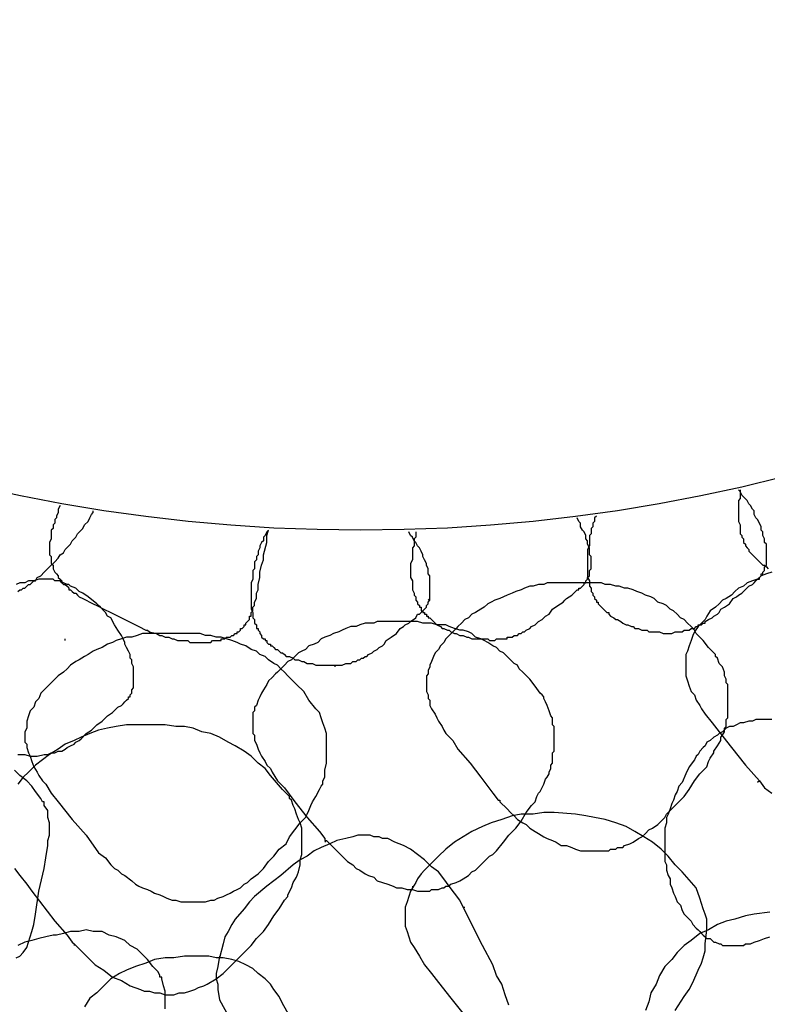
# Model space of a CAD drawing. Header units: millimetres. Extents: x 14 to 424, y 0 to 287.
# Tile 17 of 104: x 105 to 123, y 144 to 167. Entities that reach past the tile are written whole.
import ezdxf

# ---------------------------------------------------------------- set-up
doc = ezdxf.new("R2010")
doc.units = ezdxf.units.MM
doc.layers.add('PDF _0', color=7, linetype='Continuous')

msp = doc.modelspace()

# ---------------------------------------------------------------- linework, layer by layer
at = {"layer": 'PDF _0', "lineweight": 25}
for points in [[(120.848, 152.628), (120.89, 152.628), (120.973, 152.67), (121.056, 152.67), (121.097, 152.67), (121.139, 152.67), (121.18, 152.711), (121.222, 152.711), (121.263, 152.711), (121.305, 152.711), (121.347, 152.753), (121.388, 152.753), (121.43, 152.753), (121.471, 152.794), (121.513, 152.794), (121.513, 152.836), (121.554, 152.836), (121.596, 152.836), (121.637, 152.878), (121.679, 152.878), (121.679, 152.919), (121.762, 152.961), (121.845, 153.002), (121.887, 153.044), (121.97, 153.085), (122.011, 153.127), (122.053, 153.21), (122.136, 153.251), (122.26, 153.334), (122.344, 153.459), (122.427, 153.501), (122.468, 153.542), (122.551, 153.584), (122.593, 153.625), (122.717, 153.75), (122.801, 153.791), (122.842, 153.833), (122.884, 153.875), (122.925, 153.916), (122.967, 153.916), (122.967, 153.958), (123.008, 153.999), (123.008, 154.041), (123.05, 154.041), (123.05, 154.082), (123.091, 154.124), (123.091, 154.165), (123.091, 154.207), (123.133, 154.248), (123.133, 154.29), (123.133, 154.332), (123.133, 154.373), (123.133, 154.415), (123.133, 154.456), (123.133, 154.498), (123.133, 154.539), (123.133, 154.581), (123.133, 154.622), (123.133, 154.664), (123.133, 154.705), (123.133, 154.747), (123.091, 154.788), (123.091, 154.83), (123.091, 154.872), (123.05, 154.955), (123.05, 155.038), (123.008, 155.079), (123.008, 155.162), (122.967, 155.245), (122.925, 155.329), (122.884, 155.37), (122.842, 155.453), (122.842, 155.536), (122.801, 155.578), (122.759, 155.661), (122.717, 155.702), (122.676, 155.786), (122.593, 155.869), (122.551, 155.91), (122.51, 155.993), (122.468, 156.035)], [(122.51, 156.035), (122.51, 155.993), (122.51, 155.952), (122.51, 155.91), (122.51, 155.827), (122.468, 155.786), (122.468, 155.744), (122.468, 155.702), (122.468, 155.619), (122.468, 155.578), (122.468, 155.536), (122.468, 155.495), (122.468, 155.412), (122.468, 155.37), (122.468, 155.329), (122.468, 155.287), (122.51, 155.204), (122.51, 155.162), (122.51, 155.121), (122.51, 155.038), (122.51, 154.996), (122.551, 154.955), (122.551, 154.913), (122.593, 154.872), (122.593, 154.788), (122.634, 154.747), (122.634, 154.705), (122.676, 154.664), (122.717, 154.622), (122.717, 154.581), (122.759, 154.539), (122.801, 154.498), (122.842, 154.456), (122.884, 154.415), (122.925, 154.373), (122.967, 154.332), (123.008, 154.29), (123.05, 154.248), (123.091, 154.248), (123.133, 154.207), (123.174, 154.165)], [(106.391, 155.661), (106.35, 155.578), (106.35, 155.495), (106.308, 155.412), (106.308, 155.37), (106.266, 155.329), (106.266, 155.287), (106.266, 155.245), (106.225, 155.204), (106.225, 155.162), (106.225, 155.121), (106.183, 155.079), (106.183, 155.038), (106.183, 154.996), (106.183, 154.955), (106.183, 154.913), (106.183, 154.872), (106.142, 154.788), (106.142, 154.747), (106.142, 154.705), (106.142, 154.664), (106.142, 154.622), (106.142, 154.581), (106.142, 154.539), (106.142, 154.498), (106.183, 154.456), (106.183, 154.415), (106.183, 154.373), (106.183, 154.332), (106.183, 154.29), (106.225, 154.248), (106.225, 154.207), (106.225, 154.165), (106.266, 154.082), (106.308, 154.041), (106.35, 153.999), (106.35, 153.958), (106.391, 153.916), (106.433, 153.875), (106.433, 153.833), (106.474, 153.791), (106.516, 153.791), (106.557, 153.75), (106.599, 153.708), (106.599, 153.667), (106.64, 153.667), (106.682, 153.625), (106.723, 153.584), (106.765, 153.584), (106.807, 153.542), (106.848, 153.501), (106.931, 153.459), (107.014, 153.418), (107.097, 153.376), (107.18, 153.334), (107.264, 153.293), (107.43, 153.21), (107.596, 153.127), (107.928, 152.961), (108.261, 152.794), (108.427, 152.711), (108.468, 152.711), (108.51, 152.67), (108.676, 152.628), (108.759, 152.587), (108.801, 152.587), (108.884, 152.545), (108.967, 152.545), (109.05, 152.504), (109.091, 152.504), (109.174, 152.462), (109.258, 152.462), (109.341, 152.462), (109.424, 152.462), (109.465, 152.421), (109.548, 152.421), (109.631, 152.421), (109.715, 152.421), (109.798, 152.421), (109.881, 152.421), (109.922, 152.421), (109.964, 152.421), (110.005, 152.462), (110.047, 152.462), (110.088, 152.462), (110.13, 152.462), (110.172, 152.462), (110.213, 152.462), (110.213, 152.504), (110.255, 152.504), (110.296, 152.504), (110.338, 152.545), (110.379, 152.545), (110.421, 152.545), (110.462, 152.587), (110.504, 152.587), (110.545, 152.628), (110.587, 152.628), (110.587, 152.67), (110.628, 152.67), (110.67, 152.711), (110.67, 152.753), (110.712, 152.753), (110.753, 152.794), (110.753, 152.836), (110.795, 152.836), (110.795, 152.878), (110.836, 152.919), (110.878, 152.961), (110.878, 153.002), (110.878, 153.044), (110.919, 153.044), (110.919, 153.085), (110.919, 153.127), (110.961, 153.168), (110.961, 153.251), (111.002, 153.293), (111.002, 153.376), (111.044, 153.459), (111.044, 153.501), (111.044, 153.584), (111.085, 153.667), (111.085, 153.791), (111.127, 153.958), (111.127, 154.082), (111.169, 154.248), (111.21, 154.373), (111.21, 154.498), (111.293, 154.788), (111.293, 154.955), (111.335, 155.079), (111.293, 155.038), (111.252, 154.955), (111.21, 154.913), (111.21, 154.83), (111.169, 154.788), (111.127, 154.705), (111.127, 154.664), (111.085, 154.581), (111.085, 154.498), (111.044, 154.456), (111.044, 154.373), (111.002, 154.332), (111.002, 154.248), (111.002, 154.165), (110.961, 154.124), (110.961, 154.041), (110.961, 153.958), (110.961, 153.916), (110.919, 153.833), (110.919, 153.75), (110.919, 153.708), (110.919, 153.625), (110.919, 153.542), (110.919, 153.501), (110.919, 153.418), (110.919, 153.334), (110.919, 153.293), (110.919, 153.21), (110.961, 153.127), (110.961, 153.085), (110.961, 153.044), (110.961, 153.002), (111.002, 152.961), (111.002, 152.919), (111.002, 152.878), (111.044, 152.836), (111.044, 152.794), (111.044, 152.753), (111.085, 152.753), (111.085, 152.711), (111.127, 152.67), (111.127, 152.628), (111.169, 152.587), (111.169, 152.545), (111.21, 152.504), (111.252, 152.504), (111.252, 152.462), (111.293, 152.462), (111.293, 152.421), (111.335, 152.379), (111.376, 152.379), (111.376, 152.337), (111.418, 152.337), (111.459, 152.296), (111.501, 152.254), (111.542, 152.254), (111.584, 152.213), (111.626, 152.171), (111.667, 152.171), (111.709, 152.13), (111.75, 152.088), (111.833, 152.088), (111.916, 152.047), (111.958, 152.005), (112.041, 152.005), (112.124, 151.964), (112.166, 151.964), (112.249, 151.922), (112.332, 151.922), (112.373, 151.922), (112.456, 151.88), (112.498, 151.88), (112.539, 151.88), (112.581, 151.88), (112.623, 151.88), (112.664, 151.88), (112.747, 151.88), (112.913, 151.88)], [(105.394, 153.625), (105.436, 153.667), (105.477, 153.667), (105.519, 153.708), (105.56, 153.708), (105.602, 153.75), (105.643, 153.791), (105.685, 153.791), (105.726, 153.833), (105.768, 153.875), (105.81, 153.875), (105.851, 153.958), (105.934, 153.999), (106.017, 154.082), (106.059, 154.124), (106.142, 154.207), (106.225, 154.29), (106.266, 154.332), (106.35, 154.415), (106.391, 154.498), (106.474, 154.539), (106.516, 154.622), (106.599, 154.705), (106.64, 154.747), (106.682, 154.83), (106.765, 154.913), (106.807, 154.996), (106.89, 155.079), (106.931, 155.121), (106.973, 155.204), (107.056, 155.287), (107.097, 155.37), (107.139, 155.453), (107.18, 155.495), (107.18, 155.536)], [(106.35, 155.536), (106.35, 155.536)], [(114.824, 155.038), (114.824, 154.996), (114.824, 154.913), (114.783, 154.872), (114.783, 154.83), (114.783, 154.747), (114.783, 154.705), (114.741, 154.664), (114.741, 154.581), (114.741, 154.539), (114.741, 154.456), (114.741, 154.415), (114.741, 154.373), (114.7, 154.29), (114.7, 154.248), (114.7, 154.165), (114.7, 154.124), (114.7, 154.082), (114.7, 153.999), (114.7, 153.958), (114.741, 153.875), (114.741, 153.833), (114.741, 153.75), (114.741, 153.708), (114.741, 153.667), (114.783, 153.584), (114.783, 153.542), (114.824, 153.501), (114.824, 153.459), (114.824, 153.418), (114.866, 153.376), (114.866, 153.334), (114.907, 153.293), (114.907, 153.251), (114.949, 153.251), (114.949, 153.21), (114.949, 153.168), (114.99, 153.168), (114.99, 153.127), (115.032, 153.127), (115.032, 153.085), (115.074, 153.085), (115.074, 153.044), (115.115, 153.044), (115.115, 153.002), (115.157, 153.002), (115.198, 152.961), (115.24, 152.919), (115.281, 152.878), (115.323, 152.836), (115.406, 152.794), (115.447, 152.753), (115.489, 152.753), (115.572, 152.711), (115.614, 152.711), (115.655, 152.67), (115.738, 152.628), (115.78, 152.628), (115.863, 152.587), (115.904, 152.587), (115.946, 152.587), (116.029, 152.545), (116.071, 152.545), (116.154, 152.504), (116.195, 152.504), (116.278, 152.504), (116.32, 152.504), (116.403, 152.504), (116.444, 152.504), (116.528, 152.504), (116.569, 152.462), (116.694, 152.462), (116.735, 152.504), (116.818, 152.504), (116.901, 152.504), (116.943, 152.504), (116.985, 152.504), (116.985, 152.545), (117.026, 152.545), (117.068, 152.545), (117.109, 152.545), (117.151, 152.587), (117.192, 152.587), (117.234, 152.587), (117.275, 152.628), (117.317, 152.628), (117.358, 152.67), (117.4, 152.67), (117.441, 152.711), (117.525, 152.753), (117.566, 152.794), (117.649, 152.836), (117.691, 152.878), (117.732, 152.919), (117.815, 152.961), (117.857, 153.002), (117.898, 153.044), (117.982, 153.085), (118.065, 153.21), (118.189, 153.293), (118.314, 153.376), (118.355, 153.418), (118.397, 153.459), (118.522, 153.542), (118.646, 153.667), (118.688, 153.667), (118.688, 153.708), (118.729, 153.708), (118.771, 153.75), (118.812, 153.791), (118.812, 153.833), (118.854, 153.833), (118.854, 153.875), (118.895, 153.916), (118.895, 153.958), (118.937, 153.999), (118.937, 154.041), (118.937, 154.082), (118.937, 154.124), (118.979, 154.165), (118.979, 154.207), (118.979, 154.248), (118.979, 154.29), (118.979, 154.332), (118.979, 154.373), (118.979, 154.415), (118.979, 154.456), (118.937, 154.498), (118.937, 154.539), (118.937, 154.581), (118.937, 154.622), (118.937, 154.664), (118.895, 154.747), (118.895, 154.83), (118.854, 154.872), (118.854, 154.955), (118.812, 155.038), (118.771, 155.079), (118.729, 155.162), (118.729, 155.245), (118.688, 155.287), (118.646, 155.37)], [(119.103, 155.412), (119.062, 155.37), (119.062, 155.287), (119.02, 155.245), (119.02, 155.162), (118.979, 155.121), (118.979, 155.038), (118.979, 154.996), (118.937, 154.955), (118.937, 154.872), (118.937, 154.83), (118.937, 154.747), (118.937, 154.705), (118.895, 154.622), (118.895, 154.581), (118.895, 154.498), (118.895, 154.456), (118.895, 154.373), (118.895, 154.332), (118.895, 154.248), (118.895, 154.207), (118.895, 154.124), (118.895, 154.082), (118.895, 153.999), (118.895, 153.958), (118.937, 153.875), (118.937, 153.833), (118.937, 153.75), (118.979, 153.708), (118.979, 153.667), (118.979, 153.625), (119.02, 153.584), (119.02, 153.542), (119.062, 153.501), (119.062, 153.459), (119.103, 153.418), (119.103, 153.376), (119.145, 153.376), (119.145, 153.334), (119.186, 153.293), (119.228, 153.251), (119.269, 153.21), (119.311, 153.168), (119.352, 153.127), (119.394, 153.127), (119.394, 153.085), (119.436, 153.044), (119.519, 153.002), (119.56, 152.961), (119.602, 152.961), (119.685, 152.919), (119.726, 152.878), (119.809, 152.836), (119.851, 152.836), (119.934, 152.794), (119.976, 152.794), (120.017, 152.753), (120.1, 152.753), (120.183, 152.711), (120.225, 152.711), (120.308, 152.711), (120.349, 152.67), (120.433, 152.67), (120.474, 152.67), (120.557, 152.67), (120.599, 152.67), (120.682, 152.628), (120.765, 152.628), (120.89, 152.628)], [(112.913, 151.839), (112.913, 151.88), (112.996, 151.88), (113.08, 151.88), (113.163, 151.922), (113.204, 151.922), (113.246, 151.922), (113.287, 151.922), (113.329, 151.964), (113.37, 151.964), (113.412, 151.964), (113.453, 152.005), (113.495, 152.005), (113.536, 152.047), (113.578, 152.047), (113.62, 152.088), (113.661, 152.088), (113.703, 152.13), (113.786, 152.171), (113.827, 152.213), (113.91, 152.254), (113.952, 152.296), (114.035, 152.337), (114.077, 152.379), (114.118, 152.462), (114.243, 152.545), (114.367, 152.628), (114.45, 152.753), (114.533, 152.794), (114.575, 152.836), (114.658, 152.878), (114.7, 152.919), (114.824, 153.002), (114.866, 153.085), (114.907, 153.085), (114.949, 153.127), (114.99, 153.168), (115.032, 153.21), (115.074, 153.251), (115.074, 153.293), (115.115, 153.334), (115.115, 153.376), (115.157, 153.418), (115.157, 153.459), (115.157, 153.501), (115.157, 153.542), (115.157, 153.584), (115.157, 153.625), (115.157, 153.667), (115.157, 153.708), (115.157, 153.75), (115.157, 153.791), (115.157, 153.833), (115.157, 153.875), (115.157, 153.916), (115.157, 153.958), (115.157, 153.999), (115.115, 154.041), (115.115, 154.082), (115.115, 154.165), (115.074, 154.248), (115.074, 154.29), (115.032, 154.373), (114.99, 154.456), (114.99, 154.498), (114.949, 154.581), (114.907, 154.664), (114.866, 154.705), (114.824, 154.788), (114.783, 154.83), (114.741, 154.913), (114.7, 154.955), (114.658, 155.038)], [(111.044, 154.456), (111.044, 154.456)], [(123.257, 154.082), (123.133, 154.041), (123.008, 153.999), (122.925, 153.916), (122.801, 153.875), (122.676, 153.833), (122.593, 153.75), (122.468, 153.708), (122.385, 153.625), (122.302, 153.542), (122.177, 153.459), (122.094, 153.418), (122.011, 153.334), (121.928, 153.251), (121.803, 153.168), (121.72, 153.044), (121.679, 152.961), (121.596, 152.878), (121.513, 152.794), (121.43, 152.67), (121.388, 152.587), (121.347, 152.462), (121.305, 152.337), (121.263, 152.213), (121.222, 152.13), (121.222, 152.047), (121.222, 152.005), (121.222, 151.922), (121.222, 151.88), (121.222, 151.797), (121.222, 151.756), (121.222, 151.673), (121.222, 151.631), (121.263, 151.507), (121.305, 151.382), (121.347, 151.257), (121.43, 151.174), (121.471, 151.05), (121.554, 150.925), (121.596, 150.842), (121.679, 150.717), (121.845, 150.51), (122.011, 150.302), (122.302, 149.928), (122.634, 149.513), (122.967, 149.139), (122.925, 149.097)], [(105.394, 149.762), (105.477, 149.762), (105.56, 149.762), (105.685, 149.72), (105.851, 149.72), (106.017, 149.762), (106.1, 149.762), (106.183, 149.803), (106.266, 149.803), (106.35, 149.845), (106.433, 149.845), (106.516, 149.886), (106.557, 149.928), (106.64, 149.97), (106.723, 150.011), (106.765, 150.053), (106.848, 150.094), (106.89, 150.136), (107.014, 150.26), (107.139, 150.343), (107.264, 150.468), (107.388, 150.551), (107.513, 150.676), (107.637, 150.759), (107.762, 150.883), (107.845, 150.925), (107.887, 150.967), (107.928, 151.008), (107.97, 151.05), (108.011, 151.091), (108.011, 151.133), (108.053, 151.133), (108.053, 151.174), (108.094, 151.216), (108.094, 151.257), (108.094, 151.299), (108.136, 151.34), (108.136, 151.382), (108.136, 151.424), (108.136, 151.507), (108.136, 151.59), (108.136, 151.673), (108.136, 151.756), (108.136, 151.839), (108.094, 151.922), (108.094, 152.005), (108.053, 152.047), (108.053, 152.13), (108.011, 152.213), (107.97, 152.296), (107.928, 152.379), (107.928, 152.421), (107.887, 152.504), (107.845, 152.587), (107.762, 152.711), (107.679, 152.836), (107.596, 153.002), (107.513, 153.044), (107.471, 153.127), (107.43, 153.168), (107.347, 153.251), (107.305, 153.293), (107.264, 153.334), (107.056, 153.501), (106.931, 153.584), (106.848, 153.625), (106.765, 153.708), (106.64, 153.75), (106.599, 153.791), (106.557, 153.791), (106.474, 153.833), (106.433, 153.833), (106.391, 153.875), (106.35, 153.875), (106.266, 153.875), (106.225, 153.916), (106.183, 153.916), (106.1, 153.916), (106.059, 153.916), (106.017, 153.916), (105.934, 153.916), (105.893, 153.916), (105.768, 153.875), (105.643, 153.875), (105.56, 153.833), (105.436, 153.833), (105.353, 153.791)], [(122.219, 151.05), (122.219, 151.174), (122.219, 151.299), (122.219, 151.34), (122.219, 151.424), (122.177, 151.465), (122.177, 151.507), (122.177, 151.548), (122.136, 151.631), (122.136, 151.714), (122.094, 151.839), (122.011, 151.922), (121.97, 152.047), (121.928, 152.088), (121.928, 152.13), (121.762, 152.296), (121.637, 152.462), (121.471, 152.628), (121.43, 152.711), (121.347, 152.794), (121.263, 152.878), (121.18, 152.961), (121.097, 153.002), (121.014, 153.085), (120.931, 153.168), (120.848, 153.21), (120.765, 153.293), (120.682, 153.334), (120.557, 153.376), (120.474, 153.459), (120.391, 153.501), (120.266, 153.542), (120.183, 153.584), (120.059, 153.625), (119.976, 153.667), (119.851, 153.708), (119.768, 153.708), (119.643, 153.75), (119.56, 153.75), (119.436, 153.791), (119.311, 153.791), (119.228, 153.833), (119.103, 153.833), (119.02, 153.833), (118.771, 153.833), (118.688, 153.833), (118.605, 153.833), (118.48, 153.833), (118.272, 153.833), (118.148, 153.833), (118.065, 153.833), (117.94, 153.833), (117.857, 153.791), (117.732, 153.791), (117.608, 153.75), (117.525, 153.75), (117.4, 153.708), (117.317, 153.667), (117.192, 153.625), (117.109, 153.584), (116.985, 153.542), (116.901, 153.501), (116.818, 153.459), (116.694, 153.418), (116.611, 153.376), (116.528, 153.334), (116.444, 153.251), (116.361, 153.21), (116.237, 153.127), (116.154, 153.085), (116.071, 153.002), (115.987, 152.961), (115.904, 152.878), (115.821, 152.794), (115.78, 152.753), (115.697, 152.67), (115.614, 152.587), (115.531, 152.504), (115.489, 152.421), (115.406, 152.337), (115.364, 152.254), (115.281, 152.171), (115.24, 152.088), (115.198, 151.964), (115.157, 151.88), (115.157, 151.839), (115.115, 151.756), (115.115, 151.714), (115.115, 151.673), (115.074, 151.631), (115.074, 151.548), (115.074, 151.507), (115.074, 151.465), (115.074, 151.424), (115.074, 151.34), (115.074, 151.299), (115.074, 151.257), (115.115, 151.174), (115.115, 151.133), (115.115, 151.091), (115.157, 151.05), (115.157, 150.925), (115.198, 150.842), (115.281, 150.717), (115.323, 150.634), (115.364, 150.551), (115.447, 150.426), (115.489, 150.343), (115.531, 150.26), (115.697, 150.094), (115.821, 149.886), (116.112, 149.554), (116.361, 149.222), (116.652, 148.848), (116.777, 148.682), (116.818, 148.682), (116.818, 148.64), (116.985, 148.474), (117.068, 148.391), (117.151, 148.308), (117.234, 148.225), (117.358, 148.142), (117.441, 148.1), (117.525, 148.017), (117.649, 147.934), (117.732, 147.892), (117.857, 147.809), (117.94, 147.768), (118.065, 147.726), (118.148, 147.685), (118.272, 147.602), (118.397, 147.602), (118.522, 147.56), (118.605, 147.518), (118.729, 147.477), (118.854, 147.477), (118.979, 147.477), (119.103, 147.477), (119.145, 147.477), (119.228, 147.477), (119.269, 147.477), (119.311, 147.477), (119.394, 147.477), (119.436, 147.518), (119.519, 147.518), (119.56, 147.518), (119.602, 147.56), (119.685, 147.56), (119.726, 147.56), (119.768, 147.602), (119.893, 147.643), (119.976, 147.685), (120.1, 147.768), (120.183, 147.809), (120.266, 147.892), (120.349, 147.975), (120.433, 148.017), (120.557, 148.1), (120.64, 148.183), (120.723, 148.266), (120.765, 148.349), (120.848, 148.432), (121.014, 148.599), (121.18, 148.765), (121.305, 148.931), (121.43, 149.139), (121.554, 149.305), (121.72, 149.471), (121.762, 149.596), (121.803, 149.679), (121.887, 149.803), (121.887, 149.845), (121.97, 149.97), (122.053, 150.094), (122.053, 150.177), (122.094, 150.219), (122.136, 150.302), (122.136, 150.385), (122.177, 150.426), (122.177, 150.51), (122.177, 150.593), (122.219, 150.634), (122.219, 150.717), (122.219, 150.8), (122.219, 150.925), (122.219, 151.091)], [(115.115, 153.418), (115.157, 153.459)], [(110.919, 153.044), (110.919, 153.085)], [(112.706, 147.726), (112.872, 147.56), (112.955, 147.477), (113.038, 147.394), (113.121, 147.311), (113.204, 147.228), (113.329, 147.145), (113.412, 147.062), (113.495, 147.02), (113.62, 146.937), (113.703, 146.895), (113.827, 146.854), (113.91, 146.771), (114.035, 146.729), (114.16, 146.688), (114.284, 146.646), (114.367, 146.605), (114.492, 146.605), (114.617, 146.563), (114.741, 146.563), (114.866, 146.521), (114.99, 146.521), (115.032, 146.521), (115.074, 146.521), (115.157, 146.521), (115.198, 146.563), (115.281, 146.563), (115.323, 146.563), (115.364, 146.563), (115.447, 146.605), (115.489, 146.605), (115.531, 146.646), (115.614, 146.646), (115.655, 146.688), (115.78, 146.729), (115.863, 146.771), (115.946, 146.812), (116.071, 146.895), (116.154, 146.978), (116.237, 147.02), (116.32, 147.103), (116.403, 147.186), (116.486, 147.269), (116.569, 147.352), (116.652, 147.394), (116.735, 147.477), (116.901, 147.685), (117.026, 147.851), (117.192, 148.017), (117.317, 148.183), (117.441, 148.391), (117.566, 148.557), (117.649, 148.64), (117.691, 148.765), (117.732, 148.848), (117.774, 148.889), (117.857, 149.056), (117.898, 149.18), (117.94, 149.222), (117.982, 149.305), (117.982, 149.346), (118.023, 149.429), (118.023, 149.513), (118.065, 149.554), (118.065, 149.637), (118.065, 149.72), (118.065, 149.803), (118.106, 149.845), (118.106, 150.011), (118.106, 150.136), (118.106, 150.26), (118.106, 150.343), (118.106, 150.426), (118.065, 150.468), (118.065, 150.51), (118.065, 150.593), (118.065, 150.634), (118.023, 150.676), (117.982, 150.8), (117.94, 150.925), (117.898, 151.008), (117.857, 151.091), (117.857, 151.133), (117.815, 151.174), (117.774, 151.216), (117.649, 151.382), (117.525, 151.548), (117.358, 151.714), (117.275, 151.797), (117.234, 151.88), (117.151, 151.922), (117.068, 152.005), (116.985, 152.088), (116.901, 152.171), (116.818, 152.213), (116.735, 152.296), (116.652, 152.337), (116.528, 152.421), (116.444, 152.462), (116.361, 152.504), (116.237, 152.545), (116.154, 152.628), (116.071, 152.67), (115.946, 152.711), (115.863, 152.711), (115.738, 152.753), (115.614, 152.794), (115.531, 152.836), (115.406, 152.836), (115.323, 152.836), (115.198, 152.878), (115.115, 152.878), (114.99, 152.878), (114.866, 152.919), (114.658, 152.919), (114.533, 152.919), (114.492, 152.919), (114.367, 152.919), (114.16, 152.919), (114.035, 152.919), (113.91, 152.919), (113.827, 152.878), (113.703, 152.878), (113.62, 152.878), (113.495, 152.836), (113.412, 152.794), (113.287, 152.794), (113.163, 152.753), (113.08, 152.711), (112.996, 152.67), (112.872, 152.628), (112.789, 152.587), (112.664, 152.545), (112.581, 152.504), (112.498, 152.421), (112.415, 152.379), (112.29, 152.337), (112.207, 152.254), (112.124, 152.213), (112.041, 152.171), (111.958, 152.088), (111.875, 152.005), (111.792, 151.964), (111.709, 151.88), (111.626, 151.797), (111.542, 151.714), (111.501, 151.673), (111.418, 151.59), (111.335, 151.507), (111.293, 151.424), (111.21, 151.299), (111.169, 151.216), (111.127, 151.133), (111.085, 151.05), (111.044, 150.925), (111.002, 150.883), (111.002, 150.842), (111.002, 150.8), (110.961, 150.759), (110.961, 150.676), (110.961, 150.634), (110.961, 150.593), (110.961, 150.51), (110.961, 150.468), (110.961, 150.426), (110.961, 150.385), (110.961, 150.302), (110.961, 150.26), (111.002, 150.219), (111.002, 150.136), (111.002, 150.094), (111.044, 150.011), (111.085, 149.886), (111.127, 149.803), (111.169, 149.72), (111.252, 149.596), (111.293, 149.513), (111.376, 149.429), (111.418, 149.346), (111.542, 149.139), (111.709, 148.972), (111.958, 148.64), (112.249, 148.266), (112.539, 147.934), (112.664, 147.768), (112.664, 147.726), (112.706, 147.726), (112.664, 147.685)], [(112.706, 149.845), (112.706, 150.011), (112.706, 150.136), (112.706, 150.26), (112.664, 150.385), (112.623, 150.51), (112.581, 150.634), (112.539, 150.759), (112.456, 150.842), (112.29, 151.05), (112.166, 151.257), (111.999, 151.424), (111.792, 151.631), (111.709, 151.714), (111.626, 151.797), (111.542, 151.88), (111.459, 151.922), (111.335, 152.005), (111.252, 152.088), (111.127, 152.13), (111.044, 152.213), (110.919, 152.254), (110.795, 152.337), (110.67, 152.379), (110.587, 152.421), (110.462, 152.462), (110.338, 152.504), (110.213, 152.545), (110.088, 152.545), (109.964, 152.587), (109.839, 152.587), (109.715, 152.628), (109.59, 152.628), (109.341, 152.628), (109.091, 152.628), (108.842, 152.628), (108.718, 152.628), (108.593, 152.628), (108.468, 152.628), (108.344, 152.628), (108.219, 152.587), (108.094, 152.545), (107.97, 152.545), (107.845, 152.504), (107.72, 152.462), (107.637, 152.421), (107.513, 152.379), (107.388, 152.296), (107.264, 152.254), (107.18, 152.213), (107.056, 152.13), (106.973, 152.088), (106.848, 152.005), (106.765, 151.964), (106.64, 151.88), (106.557, 151.797), (106.474, 151.714), (106.35, 151.631), (106.266, 151.548), (106.183, 151.465), (106.1, 151.382), (106.017, 151.299), (105.934, 151.216), (105.893, 151.091), (105.81, 151.008), (105.768, 150.883), (105.685, 150.8), (105.643, 150.676), (105.602, 150.551), (105.602, 150.426), (105.602, 150.385), (105.56, 150.302), (105.56, 150.26), (105.56, 150.177), (105.56, 150.136), (105.56, 150.053), (105.602, 150.011), (105.602, 149.928), (105.643, 149.803), (105.685, 149.72), (105.726, 149.596), (105.768, 149.471), (105.851, 149.346), (105.893, 149.263), (105.976, 149.139), (106.059, 149.056), (106.183, 148.848), (106.35, 148.64), (106.682, 148.225), (107.014, 147.851), (107.305, 147.435), (107.471, 147.311), (107.596, 147.145), (107.679, 147.062), (107.762, 147.02), (107.845, 146.937), (107.928, 146.895), (108.094, 146.771), (108.177, 146.688), (108.261, 146.646), (108.344, 146.605), (108.468, 146.563), (108.551, 146.521), (108.634, 146.48), (108.759, 146.438), (108.842, 146.397), (108.925, 146.355), (109.05, 146.314), (109.133, 146.314), (109.258, 146.272), (109.341, 146.272), (109.465, 146.272), (109.548, 146.272), (109.631, 146.272), (109.756, 146.272), (109.839, 146.272), (109.964, 146.314), (110.047, 146.314), (110.13, 146.355), (110.255, 146.397), (110.338, 146.438), (110.421, 146.48), (110.504, 146.521), (110.587, 146.563), (110.67, 146.605), (110.753, 146.688), (110.836, 146.729), (110.919, 146.812), (111.085, 146.937), (111.21, 147.062), (111.335, 147.228), (111.459, 147.352), (111.584, 147.518), (111.75, 147.643), (111.833, 147.809), (111.958, 147.975), (112.082, 148.142), (112.207, 148.266), (112.249, 148.349), (112.29, 148.432), (112.332, 148.557), (112.373, 148.64), (112.456, 148.765), (112.539, 148.931), (112.581, 149.014), (112.623, 149.056), (112.623, 149.139), (112.664, 149.222), (112.664, 149.305), (112.664, 149.388), (112.706, 149.554), (112.706, 149.72), (112.706, 149.886)], [(106.516, 152.462), (106.516, 152.504)], [(123.257, 150.593), (123.133, 150.593), (123.05, 150.593), (122.967, 150.593), (122.884, 150.593), (122.801, 150.551), (122.717, 150.551), (122.593, 150.51), (122.51, 150.51), (122.427, 150.468), (122.344, 150.426), (122.26, 150.426), (122.177, 150.385), (122.094, 150.302), (122.011, 150.26), (121.97, 150.219), (121.887, 150.177), (121.803, 150.094), (121.72, 150.053), (121.679, 149.97), (121.637, 149.928), (121.554, 149.845), (121.513, 149.762), (121.471, 149.72), (121.43, 149.637), (121.305, 149.471), (121.222, 149.305), (121.139, 149.097), (121.056, 149.014), (121.014, 148.889), (120.973, 148.806), (120.931, 148.682), (120.89, 148.599), (120.848, 148.474), (120.806, 148.349), (120.765, 148.266), (120.765, 148.142), (120.723, 148.017), (120.723, 147.934), (120.723, 147.809), (120.723, 147.685), (120.723, 147.56), (120.723, 147.477), (120.723, 147.352), (120.723, 147.228), (120.765, 147.145), (120.765, 147.02), (120.806, 146.895), (120.848, 146.812), (120.848, 146.688), (120.89, 146.605), (120.931, 146.48), (120.973, 146.397), (121.014, 146.272), (121.097, 146.189), (121.139, 146.064), (121.18, 145.981), (121.263, 145.898), (121.347, 145.815), (121.388, 145.732), (121.471, 145.649), (121.513, 145.608), (121.554, 145.566), (121.596, 145.524), (121.637, 145.483), (121.679, 145.441), (121.72, 145.4), (121.803, 145.4), (121.845, 145.358), (121.887, 145.317), (121.928, 145.317), (122.011, 145.275), (122.053, 145.275), (122.094, 145.234), (122.177, 145.234), (122.219, 145.234), (122.26, 145.234), (122.344, 145.234), (122.385, 145.234), (122.468, 145.234), (122.51, 145.234), (122.593, 145.234), (122.634, 145.275), (122.759, 145.275), (122.842, 145.317), (122.967, 145.358), (123.091, 145.4), (123.216, 145.441)], [(106.723, 145.275), (106.89, 145.109), (107.056, 144.943), (107.222, 144.777), (107.43, 144.652), (107.637, 144.486), (107.845, 144.403), (108.053, 144.278), (108.302, 144.195), (108.385, 144.154), (108.51, 144.154), (108.634, 144.112), (108.759, 144.112), (108.884, 144.07), (109.008, 144.07), (109.091, 144.07), (109.216, 144.112), (109.341, 144.112), (109.465, 144.154), (109.59, 144.195), (109.673, 144.237), (109.798, 144.278), (109.881, 144.32), (110.088, 144.444), (110.255, 144.569), (110.421, 144.735), (110.587, 144.901), (110.753, 145.067), (110.919, 145.234), (111.044, 145.4), (111.21, 145.566), (111.335, 145.732), (111.459, 145.94), (111.584, 146.106), (111.709, 146.314), (111.792, 146.397), (111.792, 146.438), (111.875, 146.605), (111.916, 146.729), (111.999, 146.854), (112.041, 146.978), (112.082, 147.145), (112.082, 147.269), (112.124, 147.394), (112.124, 147.685), (112.124, 147.892), (112.124, 148.017), (112.082, 148.142), (112.041, 148.225), (111.999, 148.349), (111.958, 148.474), (111.916, 148.557), (111.875, 148.682), (111.833, 148.723), (111.833, 148.765), (111.667, 148.931), (111.376, 149.263), (111.252, 149.429), (111.085, 149.554), (110.919, 149.72), (110.753, 149.845), (110.545, 149.97), (110.379, 150.053), (110.172, 150.177), (109.964, 150.26), (109.756, 150.302), (109.548, 150.385), (109.341, 150.426), (109.133, 150.426), (108.884, 150.468), (108.676, 150.468), (108.593, 150.468), (108.51, 150.468), (108.385, 150.468), (108.177, 150.468), (107.97, 150.468), (107.72, 150.426), (107.513, 150.385), (107.305, 150.343), (107.097, 150.26), (106.89, 150.177), (106.723, 150.094), (106.516, 150.011), (106.35, 149.886), (106.142, 149.762), (105.976, 149.637), (105.81, 149.513), (105.643, 149.346), (105.519, 149.222), (105.394, 149.056)], [(105.353, 144.943), (105.436, 144.984), (105.519, 145.067), (105.602, 145.192), (105.643, 145.317), (105.685, 145.441), (105.726, 145.566), (105.768, 145.732), (105.81, 145.981), (105.893, 146.521), (106.017, 147.062), (106.059, 147.311), (106.1, 147.602), (106.1, 147.726), (106.142, 147.851), (106.142, 148.017), (106.142, 148.142), (106.1, 148.266), (106.1, 148.432), (106.017, 148.557), (106.017, 148.599), (106.017, 148.64), (105.976, 148.64), (105.934, 148.723), (105.81, 148.889), (105.726, 149.014), (105.602, 149.139), (105.436, 149.263), (105.311, 149.388)], [(122.967, 149.139), (123.091, 148.972), (123.257, 148.848)], [(120.973, 143.697), (121.18, 144.029), (121.305, 144.195), (121.388, 144.361), (121.513, 144.652), (121.596, 144.818), (121.637, 144.943), (121.679, 145.109), (121.679, 145.275), (121.72, 145.608), (121.72, 145.857), (121.679, 145.981), (121.637, 146.106), (121.596, 146.231), (121.554, 146.355), (121.471, 146.605), (121.139, 146.978), (120.973, 147.145), (120.806, 147.352), (120.64, 147.518), (120.433, 147.685), (120.225, 147.809), (120.017, 147.934), (119.809, 148.059), (119.56, 148.142), (119.311, 148.225), (119.062, 148.266), (118.854, 148.308), (118.605, 148.349), (118.106, 148.391), (117.857, 148.391), (117.608, 148.349), (117.441, 148.349), (117.317, 148.349), (117.109, 148.308), (116.86, 148.225), (116.611, 148.142), (116.403, 148.059), (116.154, 147.934), (115.946, 147.809), (115.738, 147.685), (115.531, 147.518), (115.364, 147.352), (115.198, 147.186), (115.032, 147.02), (114.949, 146.937), (114.866, 146.812), (114.824, 146.729), (114.741, 146.605), (114.7, 146.521), (114.658, 146.397), (114.617, 146.272), (114.575, 146.148), (114.575, 146.023), (114.575, 145.898), (114.575, 145.815), (114.575, 145.691), (114.617, 145.566), (114.658, 145.441), (114.7, 145.317), (114.783, 145.192), (114.907, 144.984), (115.032, 144.777), (115.198, 144.569), (115.364, 144.361), (115.655, 143.987), (116.32, 143.156)], [(115.946, 146.148), (115.863, 146.314), (115.738, 146.48), (115.614, 146.646), (115.489, 146.812), (115.364, 146.978), (115.198, 147.103), (115.032, 147.269), (114.866, 147.394), (114.7, 147.518), (114.533, 147.602), (114.326, 147.685), (114.16, 147.768), (114.035, 147.768), (113.952, 147.809), (113.827, 147.809), (113.744, 147.851), (113.661, 147.851), (113.536, 147.851), (113.453, 147.851), (113.329, 147.809), (113.163, 147.768), (112.955, 147.726), (112.789, 147.643), (112.581, 147.56), (112.415, 147.477), (112.249, 147.352), (112.082, 147.269), (111.916, 147.145), (111.626, 146.895), (111.293, 146.646), (111.002, 146.397), (110.878, 146.272), (110.753, 146.106), (110.545, 145.857), (110.462, 145.732), (110.379, 145.566), (110.296, 145.441), (110.255, 145.275), (110.172, 144.943)], [(105.311, 147.062), (105.436, 146.895), (105.602, 146.688), (105.726, 146.521), (106.266, 145.815), (106.557, 145.483), (106.682, 145.317), (106.723, 145.275), (106.723, 145.234)], [(114.741, 146.646), (114.741, 146.605)], [(117.026, 143.821), (116.943, 144.07), (116.86, 144.32), (116.735, 144.527), (116.652, 144.777), (116.403, 145.234), (115.946, 146.148), (115.987, 146.148)], [(123.216, 146.023), (122.842, 145.981), (122.634, 145.94), (122.385, 145.857), (122.177, 145.815), (121.97, 145.732), (121.762, 145.608), (121.554, 145.524), (121.347, 145.358), (121.18, 145.234), (121.014, 145.067), (120.89, 144.901), (120.723, 144.735), (120.599, 144.527), (120.516, 144.32), (120.391, 144.112), (120.349, 143.904), (120.266, 143.697)], [(108.884, 143.738), (108.884, 143.863), (108.884, 144.029), (108.884, 144.154), (108.842, 144.278), (108.801, 144.444), (108.801, 144.486), (108.759, 144.486), (108.759, 144.527), (108.718, 144.61), (108.593, 144.735), (108.468, 144.901), (108.344, 145.026), (108.219, 145.151), (108.053, 145.234), (107.928, 145.358), (107.72, 145.441), (107.554, 145.483), (107.388, 145.566), (107.18, 145.566), (107.014, 145.608), (106.848, 145.566), (106.64, 145.566), (106.474, 145.524), (106.308, 145.483), (106.266, 145.483), (106.225, 145.483), (106.059, 145.441), (105.893, 145.4), (105.726, 145.358), (105.56, 145.317), (105.394, 145.234)], [(111.833, 143.572), (111.667, 143.863), (111.584, 144.029), (111.459, 144.195), (111.376, 144.32), (111.252, 144.444), (111.085, 144.569), (110.961, 144.694), (110.795, 144.777), (110.628, 144.86), (110.462, 144.901), (110.255, 144.943), (110.088, 144.943), (109.922, 144.984), (109.548, 144.984), (109.341, 144.984), (109.091, 144.943), (108.884, 144.943), (108.634, 144.901), (108.427, 144.818), (108.177, 144.735), (107.97, 144.652), (107.804, 144.569), (107.596, 144.444), (107.43, 144.278), (107.264, 144.112), (107.097, 143.987), (106.973, 143.78)], [(110.172, 144.984), (110.13, 144.735), (110.088, 144.569), (110.088, 144.444), (110.13, 144.32), (110.13, 144.195), (110.172, 143.946), (110.421, 143.489)], [(120.391, 144.112), (120.391, 144.112)]]:
    msp.add_lwpolyline(points, dxfattribs=at)
msp.add_circle((113.516, 195.064), 39.985, dxfattribs=at)

doc.saveas('drawing.dxf')
